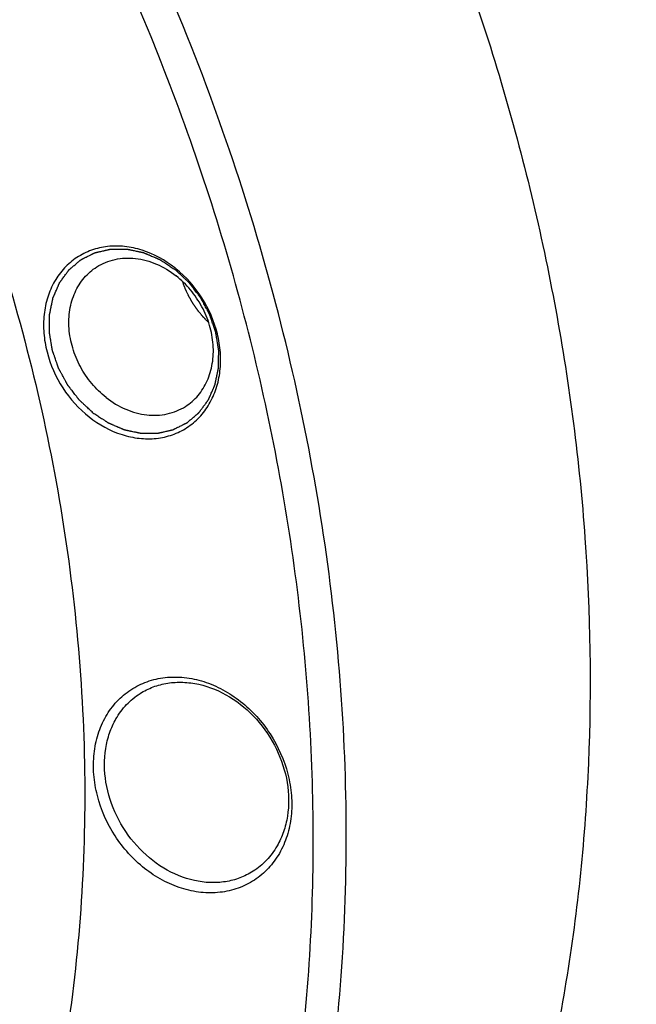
# Model space of a CAD drawing. Header units: millimetres. Extents: x 0 to 420, y 0 to 297.
# Tile 81 of 108: x 172 to 182, y 38 to 53. Entities that reach past the tile are written whole.
import ezdxf

# ---------------------------------------------------------------- set-up
doc = ezdxf.new("R2010")
doc.units = ezdxf.units.MM
doc.header["$LTSCALE"] = 23.1
doc.layers.add('NOS-TELESO', color=7, linetype='CONTINUOUS')

msp = doc.modelspace()

# ---------------------------------------------------------------- linework, layer by layer
at = {"layer": 'NOS-TELESO', "color": 7, "linetype": 'Continuous'}
for centre, radius, start, end in [((141.28231, 39.09341), 36.24446, 21.588335, 30.750467), ((173.6334, 47.63297), 1.76857, 51.121439, 51.765005)]:
    msp.add_arc(centre, radius, start, end, dxfattribs=at)
for points, knots in [([(179.99532, 28.20383), (180.84742, 28.74602), (182.47807, 29.96609), (184.63296, 32.15276), (186.46942, 34.66534), (187.95905, 37.46373), (189.08018, 40.50448), (189.81672, 43.74078), (190.15848, 47.12332), (190.1011, 50.6009), (189.64608, 54.12107), (188.80073, 57.63086), (187.57811, 61.07745), (185.99681, 64.40901), (184.08081, 67.57534), (181.85886, 70.52885), (179.36483, 73.22465), (177.53187, 74.83497), (176.58106, 75.58411)], [0, 0, 0, 0, 0.05515499, 0.11071862, 0.1670663, 0.22451177, 0.28328681, 0.3435301, 0.4052847, 0.46850219, 0.53305161, 0.59873141, 0.66528324, 0.73240676, 0.79977486, 0.86704917, 0.93389562, 1, 1, 1, 1]), ([(173.79726, 73.75446), (174.74411, 73.00843), (176.56943, 71.40483), (179.05307, 68.72026), (181.26576, 65.77906), (183.17378, 62.62591), (184.74849, 59.30824), (185.96602, 55.87601), (186.80784, 52.38084), (187.26097, 48.87534), (187.31811, 45.41225), (186.97777, 42.0438), (186.2443, 38.82099), (185.12784, 35.79291), (183.64442, 33.00618), (181.81561, 30.50407), (179.6697, 28.32651), (178.04584, 27.11153), (177.19729, 26.57159)], [0, 0, 0, 0, 0.06610438, 0.13295083, 0.20022514, 0.26759324, 0.33471676, 0.40126859, 0.46694839, 0.53149781, 0.5947153, 0.6564699, 0.71671319, 0.77548823, 0.8329337, 0.88928138, 0.94484501, 1, 1, 1, 1]), ([(167.59936, 69.86902), (168.55017, 69.11987), (170.38314, 67.50955), (172.87716, 64.81376), (175.09911, 61.86025), (177.01511, 58.69391), (178.59641, 55.36236), (179.81903, 51.91576), (180.66438, 48.40597), (181.1194, 44.8858), (181.17678, 41.40822), (180.83502, 38.02568), (180.09848, 34.78939), (178.97735, 31.74863), (177.48772, 28.95024), (175.65126, 26.43766), (173.49637, 24.25099), (171.86572, 23.03093), (171.01362, 22.48873)], [0, 0, 0, 0, 0.06610438, 0.13295083, 0.20022514, 0.26759324, 0.33471676, 0.40126859, 0.46694839, 0.53149781, 0.5947153, 0.6564699, 0.71671319, 0.77548822, 0.8329337, 0.88928138, 0.94484501, 1, 1, 1, 1]), ([(174.46949, 52.3129), (173.31924, 55.19912), (170.26244, 60.66516), (165.91432, 65.17778), (163.49606, 67.08314)], [0, 0, 0, 0, 0.50228582, 1, 1, 1, 1]), ([(161.78955, 64.11548), (162.96783, 63.18711), (165.19786, 61.13055), (168.05613, 57.57831), (170.37486, 53.63729), (172.08028, 49.43159), (173.1185, 45.09179), (173.45555, 40.75425), (173.13721, 37.22007), (172.52062, 34.53488), (172.09593, 33.24869), (171.85515, 32.62353)], [0, 0, 0, 0, 0.12776922, 0.25722287, 0.38703325, 0.51583818, 0.64237328, 0.76560255, 0.88484314, 0.94293926, 1, 1, 1, 1]), ([(167.25101, 20.09457), (167.82883, 20.46224), (168.94953, 21.25882), (170.5036, 22.62223), (171.92157, 24.14566), (173.19321, 25.81808), (174.30974, 27.62763), (175.26338, 29.56139), (176.04759, 31.60587), (176.86669, 34.48245), (177.43198, 38.2872), (177.37009, 43.00358), (176.57988, 47.78139), (175.58953, 50.89846), (174.98427, 52.42902)], [0, 0, 0, 0, 0.05707086, 0.11433814, 0.17199083, 0.23020349, 0.28913033, 0.34890044, 0.4096145, 0.47134277, 0.59785879, 0.72852183, 0.86284815, 1, 1, 1, 1]), ([(176.63877, 36.61153), (176.801, 37.89019), (176.94753, 40.50679), (176.64808, 44.46833), (175.84007, 48.44411), (174.97801, 51.03691), (174.46949, 52.3129)], [0, 0, 0, 0, 0.24154583, 0.48935926, 0.74258387, 1, 1, 1, 1]), ([(187.17916, 50.72191), (187.34129, 49.48557), (187.47651, 47.62477), (187.4278, 45.15896), (187.2297, 42.76126), (186.70561, 39.85232), (185.80387, 37.07623), (184.86819, 34.9922), (184.06813, 33.51107), (183.16892, 32.10903), (181.84869, 30.36059), (179.96655, 28.39296), (178.23329, 27.08264), (177.32508, 26.50474)], [0, 0, 0, 0, 0.13553971, 0.20216248, 0.26795293, 0.39690471, 0.52248254, 0.58412003, 0.64503442, 0.70529672, 0.76499171, 0.88298703, 1, 1, 1, 1]), ([(174.72795, 49.02214), (174.57701, 49.14107), (174.32179, 49.28214), (173.95697, 49.36065), (173.69069, 49.36155), (173.43823, 49.30444), (173.2098, 49.19122), (173.01496, 49.02637), (172.86163, 48.81693), (172.75555, 48.57163), (172.70028, 48.3003), (172.69743, 48.01329), (172.7637, 47.62132), (172.97136, 47.15391), (173.24748, 46.84809), (173.40597, 46.72321)], [0, 0, 0, 0, 0.12927841, 0.19065013, 0.24970703, 0.30695509, 0.36323455, 0.4195779, 0.47700465, 0.53632066, 0.59798641, 0.66207526, 0.72830328, 0.86425455, 1, 1, 1, 1]), ([(173.46276, 46.7885), (173.45397, 46.79669), (173.43641, 46.81308), (173.41005, 46.83766), (173.3837, 46.86224), (173.35735, 46.88682), (173.33539, 46.9073), (173.31782, 46.92369), (173.30464, 46.93598), (173.29366, 46.94622), (173.28488, 46.95441), (173.27829, 46.96056), (173.2717, 46.9667), (173.26621, 46.97182), (173.26182, 46.97592), (173.25907, 46.97848), (173.25688, 46.98053), (173.25523, 46.98207), (173.25386, 46.98335), (173.2529, 46.98424), (173.25235, 46.98476), (173.25192, 46.98512), (173.25159, 46.9856), (173.25112, 46.98619), (173.25031, 46.98725), (173.24915, 46.98875), (173.24775, 46.99056), (173.24589, 46.99296), (173.24356, 46.99598), (173.23984, 47.00079), (173.23519, 47.00681), (173.22961, 47.01404), (173.22403, 47.02126), (173.21659, 47.03089), (173.20728, 47.04293), (173.19612, 47.05738), (173.18123, 47.07665), (173.16263, 47.10073), (173.14402, 47.12481), (173.12914, 47.14408), (173.11797, 47.15853), (173.10867, 47.17057), (173.10123, 47.1802), (173.09564, 47.18743), (173.09006, 47.19465), (173.08541, 47.20067), (173.08169, 47.20549), (173.07936, 47.2085), (173.0775, 47.21091), (173.07611, 47.21271), (173.07495, 47.21422), (173.07413, 47.21527), (173.07367, 47.21588), (173.07329, 47.21631), (173.07305, 47.21683), (173.07268, 47.21749), (173.07205, 47.21867), (173.07113, 47.22034), (173.07004, 47.22235), (173.06859, 47.22502), (173.06677, 47.22837), (173.06386, 47.23372), (173.06023, 47.24041), (173.05586, 47.24844), (173.0515, 47.25647), (173.04568, 47.26717), (173.03841, 47.28055), (173.02969, 47.29661), (173.01805, 47.31802), (173.00351, 47.34478), (172.98896, 47.37155), (172.97733, 47.39296), (172.9686, 47.40901), (172.96133, 47.4224), (172.95551, 47.4331), (172.95115, 47.44113), (172.94679, 47.44916), (172.94315, 47.45585), (172.94024, 47.4612), (172.93843, 47.46455), (172.93697, 47.46722), (172.93588, 47.46923), (172.93497, 47.4709), (172.93433, 47.47207), (172.93398, 47.47275), (172.93368, 47.47323), (172.93352, 47.47379), (172.93326, 47.47451), (172.93282, 47.47578), (172.93219, 47.47758), (172.93144, 47.47976), (172.93043, 47.48265), (172.92917, 47.48627), (172.92716, 47.49206), (172.92465, 47.49929), (172.92163, 47.50797), (172.91861, 47.51665), (172.91459, 47.52823), (172.90956, 47.5427), (172.90352, 47.56006), (172.89547, 47.58322), (172.88541, 47.61216), (172.87536, 47.6411), (172.86731, 47.66425), (172.86127, 47.68161), (172.85624, 47.69608), (172.85222, 47.70766), (172.8492, 47.71634), (172.84618, 47.72502), (172.84367, 47.73226), (172.84166, 47.73805), (172.8404, 47.74166), (172.83939, 47.74456), (172.83864, 47.74673), (172.83801, 47.74854), (172.83757, 47.7498), (172.83733, 47.75053), (172.8371, 47.75107), (172.83705, 47.75161), (172.83691, 47.75234), (172.83671, 47.75361), (172.8364, 47.75542), (172.83604, 47.75759), (172.83556, 47.76049), (172.83495, 47.76412), (172.83398, 47.76992), (172.83277, 47.77717), (172.83132, 47.78587), (172.82987, 47.79457), (172.82793, 47.80617), (172.82551, 47.82068), (172.82261, 47.83808), (172.81874, 47.86128), (172.8139, 47.89028), (172.80906, 47.91929), (172.80518, 47.94249), (172.80228, 47.95989), (172.79986, 47.97439), (172.79792, 47.98599), (172.79647, 47.99469), (172.79502, 48.0034), (172.79381, 48.01065), (172.79284, 48.01645), (172.79224, 48.02007), (172.79175, 48.02297), (172.79139, 48.02515), (172.79109, 48.02696), (172.79087, 48.02823), (172.79076, 48.02895), (172.79064, 48.0295), (172.79068, 48.03003), (172.79067, 48.03074), (172.7907, 48.03199), (172.79071, 48.03377), (172.79074, 48.0359), (172.79077, 48.03875), (172.79082, 48.0423), (172.79089, 48.048), (172.79097, 48.05511), (172.79108, 48.06365), (172.79118, 48.07218), (172.79132, 48.08357), (172.79149, 48.0978), (172.7917, 48.11487), (172.79197, 48.13764), (172.79231, 48.16609), (172.79266, 48.19455), (172.79293, 48.21732), (172.79314, 48.23439), (172.79331, 48.24862), (172.79345, 48.26), (172.79355, 48.26854), (172.79366, 48.27708), (172.79374, 48.28419), (172.79381, 48.28988), (172.79385, 48.29344), (172.79389, 48.29629), (172.79391, 48.29842), (172.79394, 48.3002), (172.79395, 48.30145), (172.79397, 48.30215), (172.79394, 48.3027), (172.79408, 48.30319), (172.7942, 48.30386), (172.79445, 48.30504), (172.79479, 48.30671), (172.79521, 48.30873), (172.79576, 48.31141), (172.79645, 48.31476), (172.79755, 48.32013), (172.79893, 48.32683), (172.80058, 48.33488), (172.80224, 48.34293), (172.80445, 48.35366), (172.8072, 48.36708), (172.81051, 48.38317), (172.81492, 48.40464), (172.82044, 48.43146), (172.82596, 48.45829), (172.83037, 48.47975), (172.83368, 48.49585), (172.83643, 48.50926), (172.83864, 48.52), (172.84029, 48.52804), (172.84195, 48.53609), (172.84333, 48.5428), (172.84443, 48.54816), (172.84512, 48.55152), (172.84567, 48.5542), (172.84609, 48.55621), (172.84643, 48.55789), (172.84667, 48.55907), (172.84682, 48.55973), (172.84689, 48.56025), (172.84712, 48.56069), (172.84738, 48.56131), (172.84785, 48.56239), (172.84852, 48.56392), (172.84932, 48.56577), (172.85039, 48.56822), (172.85173, 48.5713), (172.85387, 48.57621), (172.85655, 48.58236), (172.85976, 48.58973), (172.86297, 48.5971), (172.86726, 48.60694), (172.87261, 48.61922), (172.87903, 48.63397), (172.8876, 48.65363), (172.8983, 48.67821), (172.90901, 48.70279), (172.91758, 48.72245), (172.924, 48.7372), (172.92935, 48.74949), (172.93364, 48.75932), (172.93685, 48.76669), (172.94006, 48.77407), (172.94274, 48.78021), (172.94488, 48.78513), (172.94622, 48.7882), (172.94729, 48.79066), (172.94809, 48.7925), (172.94876, 48.79404), (172.94922, 48.79512), (172.9495, 48.79572), (172.94967, 48.79621), (172.94998, 48.79657), (172.95035, 48.79709), (172.95102, 48.79798), (172.95196, 48.79927), (172.9531, 48.80081), (172.95461, 48.80286), (172.9565, 48.80543), (172.95952, 48.80953), (172.9633, 48.81467), (172.96783, 48.82083), (172.97237, 48.82699), (172.97841, 48.8352), (172.98597, 48.84547), (172.99504, 48.85779), (173.00713, 48.87421), (173.02225, 48.89475), (173.03736, 48.91528), (173.04946, 48.9317), (173.05853, 48.94402), (173.06608, 48.95429), (173.07213, 48.9625), (173.07666, 48.96866), (173.0812, 48.97482), (173.08498, 48.97996), (173.088, 48.98406), (173.08989, 48.98663), (173.0914, 48.98868), (173.09253, 48.99022), (173.09348, 48.9915), (173.09414, 48.99241), (173.09452, 48.99291), (173.09478, 48.99333), (173.09517, 48.9936), (173.09563, 48.99401), (173.09648, 48.99472), (173.09767, 48.99573), (173.0991, 48.99694), (173.10101, 48.99856), (173.10339, 49.00058), (173.10721, 49.00381), (173.11199, 49.00785), (173.11771, 49.0127), (173.12344, 49.01755), (173.13108, 49.02401), (173.14063, 49.03209), (173.15208, 49.04179), (173.16736, 49.05472), (173.18645, 49.07089), (173.20554, 49.08705), (173.22082, 49.09998), (173.23227, 49.10968), (173.24182, 49.11776), (173.24945, 49.12422), (173.25518, 49.12907), (173.26091, 49.13392), (173.26568, 49.13796), (173.2695, 49.1412), (173.27189, 49.14322), (173.2738, 49.14483), (173.27523, 49.14605), (173.27643, 49.14705), (173.27726, 49.14777), (173.27774, 49.14816), (173.27808, 49.1485), (173.27852, 49.14867), (173.27907, 49.14896), (173.28005, 49.14944), (173.28144, 49.15015), (173.28312, 49.15098), (173.28536, 49.1521), (173.28815, 49.1535), (173.29262, 49.15573), (173.2982, 49.15853), (173.30491, 49.16188), (173.31161, 49.16524), (173.32055, 49.16971), (173.33172, 49.1753), (173.34512, 49.182), (173.363, 49.19094), (173.38534, 49.20212), (173.40769, 49.2133), (173.42556, 49.22224), (173.43897, 49.22895), (173.45014, 49.23454), (173.45907, 49.23901), (173.46578, 49.24236), (173.47248, 49.24572), (173.47807, 49.24851), (173.48254, 49.25075), (173.48533, 49.25214), (173.48756, 49.25326), (173.48924, 49.2541), (173.49064, 49.25479), (173.49161, 49.25529), (173.49217, 49.25556), (173.49257, 49.2558), (173.49307, 49.25588), (173.49369, 49.25603), (173.4948, 49.25628), (173.49637, 49.25665), (173.49826, 49.25709), (173.50078, 49.25767), (173.50393, 49.25839), (173.50897, 49.25956), (173.51527, 49.26101), (173.52283, 49.26276), (173.53039, 49.2645), (173.54047, 49.26683), (173.55307, 49.26974), (173.56819, 49.27323), (173.58835, 49.27789), (173.61355, 49.28371), (173.63875, 49.28953), (173.65891, 49.29418), (173.67403, 49.29767), (173.68663, 49.30058), (173.69671, 49.30291), (173.70427, 49.30465), (173.71183, 49.3064), (173.71813, 49.30785), (173.72317, 49.30902), (173.72632, 49.30975), (173.72884, 49.31033), (173.73073, 49.31077), (173.73231, 49.31112), (173.73341, 49.31139), (173.73404, 49.31152), (173.73451, 49.31167), (173.73501, 49.31163), (173.73566, 49.31164), (173.73681, 49.31164), (173.73845, 49.31164), (173.74041, 49.31164), (173.74304, 49.31165), (173.74631, 49.31165), (173.75156, 49.31166), (173.75811, 49.31167), (173.76597, 49.31168), (173.77384, 49.31169), (173.78433, 49.3117), (173.79743, 49.31172), (173.81316, 49.31174), (173.83414, 49.31177), (173.86035, 49.3118), (173.88657, 49.31184), (173.90754, 49.31187), (173.92327, 49.31189), (173.93638, 49.3119), (173.94687, 49.31192), (173.95473, 49.31193), (173.9626, 49.31194), (173.96915, 49.31195), (173.9744, 49.31195), (173.97767, 49.31196), (173.98029, 49.31196), (173.98226, 49.31197), (173.9839, 49.31196), (173.98505, 49.31197), (173.9857, 49.31196), (173.98619, 49.312), (173.98669, 49.31186), (173.98736, 49.31173), (173.98853, 49.31148), (173.99019, 49.31113), (173.99219, 49.31071), (173.99486, 49.31015), (173.99819, 49.30945), (174.00352, 49.30833), (174.01019, 49.30693), (174.01818, 49.30525), (174.02618, 49.30357), (174.03684, 49.30133), (174.05017, 49.29853), (174.06617, 49.29517), (174.08749, 49.29069), (174.11415, 49.28509), (174.14081, 49.27949), (174.16213, 49.27501), (174.17813, 49.27166), (174.19146, 49.26886), (174.20212, 49.26662), (174.21012, 49.26494), (174.21811, 49.26326), (174.22478, 49.26186), (174.23011, 49.26074), (174.23344, 49.26004), (174.23611, 49.25948), (174.23811, 49.25906), (174.23977, 49.2587), (174.24094, 49.25847), (174.2416, 49.25831), (174.24211, 49.25825), (174.24259, 49.258), (174.24325, 49.25774), (174.24439, 49.25725), (174.24602, 49.25656), (174.24797, 49.25574), (174.25058, 49.25464), (174.25384, 49.25326), (174.25906, 49.25105), (174.26558, 49.2483), (174.2734, 49.24499), (174.28123, 49.24169), (174.29166, 49.23728), (174.3047, 49.23177), (174.32035, 49.22516), (174.34122, 49.21634), (174.3673, 49.20532), (174.39338, 49.1943), (174.41425, 49.18548), (174.4299, 49.17887), (174.44294, 49.17336), (174.45338, 49.16895), (174.4612, 49.16565), (174.46903, 49.16234), (174.47555, 49.15959), (174.48076, 49.15738), (174.48402, 49.15601), (174.48663, 49.1549), (174.48859, 49.15408), (174.49022, 49.15338), (174.49136, 49.15291), (174.49201, 49.15262), (174.49251, 49.15245), (174.49297, 49.15211), (174.49359, 49.15171), (174.49468, 49.15099), (174.49624, 49.14997), (174.49811, 49.14874), (174.5006, 49.14711), (174.50372, 49.14507), (174.50871, 49.1418), (174.51494, 49.13771), (174.52242, 49.1328), (174.5299, 49.1279), (174.53987, 49.12136), (174.55234, 49.11319), (174.5673, 49.10338), (174.58724, 49.0903), (174.61218, 49.07395), (174.64209, 49.05433), (174.67201, 49.03471), (174.70193, 49.01509), (174.72188, 49.00201), (174.73185, 48.99547)], [0, 0, 0, 0, 0.0078125, 0.015625, 0.0234375, 0.03125, 0.0390625, 0.04296875, 0.046875, 0.05078125, 0.05273438, 0.0546875, 0.05664062, 0.05859375, 0.05957031, 0.06054688, 0.06103516, 0.06152344, 0.06201172, 0.06225586, 0.06237793, 0.0625, 0.06262207, 0.06274414, 0.06298828, 0.06347656, 0.06396484, 0.06445312, 0.06542969, 0.06640625, 0.06835938, 0.0703125, 0.07226562, 0.07421875, 0.078125, 0.08203125, 0.0859375, 0.09375, 0.1015625, 0.10546875, 0.109375, 0.11328125, 0.11523438, 0.1171875, 0.11914062, 0.12109375, 0.12207031, 0.12304688, 0.12353516, 0.12402344, 0.12451172, 0.12475586, 0.12487793, 0.125, 0.12512207, 0.12524414, 0.12548828, 0.12597656, 0.12646484, 0.12695312, 0.12792969, 0.12890625, 0.13085938, 0.1328125, 0.13476562, 0.13671875, 0.140625, 0.14453125, 0.1484375, 0.15625, 0.1640625, 0.16796875, 0.171875, 0.17578125, 0.17773438, 0.1796875, 0.18164062, 0.18359375, 0.18457031, 0.18554688, 0.18603516, 0.18652344, 0.18701172, 0.18725586, 0.18737793, 0.1875, 0.18762207, 0.18774414, 0.18798828, 0.18847656, 0.18896484, 0.18945312, 0.19042969, 0.19140625, 0.19335938, 0.1953125, 0.19726562, 0.19921875, 0.203125, 0.20703125, 0.2109375, 0.21875, 0.2265625, 0.23046875, 0.234375, 0.23828125, 0.24023438, 0.2421875, 0.24414062, 0.24609375, 0.24707031, 0.24804688, 0.24853516, 0.24902344, 0.24951172, 0.24975586, 0.24987793, 0.25, 0.25012207, 0.25024414, 0.25048828, 0.25097656, 0.25146484, 0.25195312, 0.25292969, 0.25390625, 0.25585938, 0.2578125, 0.25976562, 0.26171875, 0.265625, 0.26953125, 0.2734375, 0.28125, 0.2890625, 0.29296875, 0.296875, 0.30078125, 0.30273438, 0.3046875, 0.30664062, 0.30859375, 0.30957031, 0.31054688, 0.31103516, 0.31152344, 0.31201172, 0.31225586, 0.31237793, 0.3125, 0.31262207, 0.31274414, 0.31298828, 0.31347656, 0.31396484, 0.31445312, 0.31542969, 0.31640625, 0.31835938, 0.3203125, 0.32226562, 0.32421875, 0.328125, 0.33203125, 0.3359375, 0.34375, 0.3515625, 0.35546875, 0.359375, 0.36328125, 0.36523438, 0.3671875, 0.36914062, 0.37109375, 0.37207031, 0.37304688, 0.37353516, 0.37402344, 0.37451172, 0.37475586, 0.37487793, 0.375, 0.37512207, 0.37524414, 0.37548828, 0.37597656, 0.37646484, 0.37695312, 0.37792969, 0.37890625, 0.38085938, 0.3828125, 0.38476562, 0.38671875, 0.390625, 0.39453125, 0.3984375, 0.40625, 0.4140625, 0.41796875, 0.421875, 0.42578125, 0.42773438, 0.4296875, 0.43164062, 0.43359375, 0.43457031, 0.43554688, 0.43603516, 0.43652344, 0.43701172, 0.43725586, 0.43737793, 0.4375, 0.43762207, 0.43774414, 0.43798828, 0.43847656, 0.43896484, 0.43945312, 0.44042969, 0.44140625, 0.44335938, 0.4453125, 0.44726562, 0.44921875, 0.453125, 0.45703125, 0.4609375, 0.46875, 0.4765625, 0.48046875, 0.484375, 0.48828125, 0.49023438, 0.4921875, 0.49414062, 0.49609375, 0.49707031, 0.49804688, 0.49853516, 0.49902344, 0.49951172, 0.49975586, 0.49987793, 0.5, 0.50012207, 0.50024414, 0.50048828, 0.50097656, 0.50146484, 0.50195312, 0.50292969, 0.50390625, 0.50585938, 0.5078125, 0.50976562, 0.51171875, 0.515625, 0.51953125, 0.5234375, 0.53125, 0.5390625, 0.54296875, 0.546875, 0.55078125, 0.55273438, 0.5546875, 0.55664062, 0.55859375, 0.55957031, 0.56054688, 0.56103516, 0.56152344, 0.56201172, 0.56225586, 0.56237793, 0.5625, 0.56262207, 0.56274414, 0.56298828, 0.56347656, 0.56396484, 0.56445312, 0.56542969, 0.56640625, 0.56835938, 0.5703125, 0.57226562, 0.57421875, 0.578125, 0.58203125, 0.5859375, 0.59375, 0.6015625, 0.60546875, 0.609375, 0.61328125, 0.61523438, 0.6171875, 0.61914062, 0.62109375, 0.62207031, 0.62304688, 0.62353516, 0.62402344, 0.62451172, 0.62475586, 0.62487793, 0.625, 0.62512207, 0.62524414, 0.62548828, 0.62597656, 0.62646484, 0.62695312, 0.62792969, 0.62890625, 0.63085938, 0.6328125, 0.63476562, 0.63671875, 0.640625, 0.64453125, 0.6484375, 0.65625, 0.6640625, 0.66796875, 0.671875, 0.67578125, 0.67773438, 0.6796875, 0.68164062, 0.68359375, 0.68457031, 0.68554688, 0.68603516, 0.68652344, 0.68701172, 0.68725586, 0.68737793, 0.6875, 0.68762207, 0.68774414, 0.68798828, 0.68847656, 0.68896484, 0.68945312, 0.69042969, 0.69140625, 0.69335938, 0.6953125, 0.69726562, 0.69921875, 0.703125, 0.70703125, 0.7109375, 0.71875, 0.7265625, 0.73046875, 0.734375, 0.73828125, 0.74023438, 0.7421875, 0.74414062, 0.74609375, 0.74707031, 0.74804688, 0.74853516, 0.74902344, 0.74951172, 0.74975586, 0.74987793, 0.75, 0.75012207, 0.75024414, 0.75048828, 0.75097656, 0.75146484, 0.75195312, 0.75292969, 0.75390625, 0.75585938, 0.7578125, 0.75976562, 0.76171875, 0.765625, 0.76953125, 0.7734375, 0.78125, 0.7890625, 0.79296875, 0.796875, 0.80078125, 0.80273438, 0.8046875, 0.80664062, 0.80859375, 0.80957031, 0.81054688, 0.81103516, 0.81152344, 0.81201172, 0.81225586, 0.81237793, 0.8125, 0.81262207, 0.81274414, 0.81298828, 0.81347656, 0.81396484, 0.81445312, 0.81542969, 0.81640625, 0.81835938, 0.8203125, 0.82226562, 0.82421875, 0.828125, 0.83203125, 0.8359375, 0.84375, 0.8515625, 0.85546875, 0.859375, 0.86328125, 0.86523438, 0.8671875, 0.86914062, 0.87109375, 0.87207031, 0.87304688, 0.87353516, 0.87402344, 0.87451172, 0.87475586, 0.87487793, 0.875, 0.87512207, 0.87524414, 0.87548828, 0.87597656, 0.87646484, 0.87695312, 0.87792969, 0.87890625, 0.88085938, 0.8828125, 0.88476562, 0.88671875, 0.890625, 0.89453125, 0.8984375, 0.90625, 0.9140625, 0.91796875, 0.921875, 0.92578125, 0.92773438, 0.9296875, 0.93164062, 0.93359375, 0.93457031, 0.93554688, 0.93603516, 0.93652344, 0.93701172, 0.93725586, 0.93737793, 0.9375, 0.93762207, 0.93774414, 0.93798828, 0.93847656, 0.93896484, 0.93945312, 0.94042969, 0.94140625, 0.94335938, 0.9453125, 0.94726562, 0.94921875, 0.953125, 0.95703125, 0.9609375, 0.96875, 0.9765625, 0.984375, 0.9921875, 1, 1, 1, 1]), ([(173.52207, 49.03719), (173.56484, 49.0644), (173.65595, 49.1115), (173.8548, 49.1731), (174.12811, 49.18389), (174.45477, 49.09287), (174.65341, 48.97233), (174.74591, 48.89946)], [0, 0, 0, 0, 0.11611981, 0.23343071, 0.47480393, 0.73026741, 1, 1, 1, 1]), ([(173.66718, 47.02353), (173.58601, 47.08748), (173.43608, 47.23415), (173.26037, 47.49421), (173.14074, 47.78228), (173.0845, 48.08155), (173.09539, 48.37472), (173.17381, 48.64456), (173.31613, 48.8742), (173.44958, 48.99106), (173.52207, 49.03719)], [0, 0, 0, 0, 0.13300848, 0.2677184, 0.40145568, 0.53172629, 0.65670521, 0.77568553, 0.88939511, 1, 1, 1, 1]), ([(173.40597, 46.72321), (173.55632, 46.60475), (173.81039, 46.4641), (174.17364, 46.38515), (174.43891, 46.38343), (174.69064, 46.43923), (174.91876, 46.55073), (175.11378, 46.71357), (175.26785, 46.92086), (175.37522, 47.16402), (175.43231, 47.43338), (175.43744, 47.71873), (175.37473, 48.1092), (175.17197, 48.57631), (174.90005, 48.88353), (174.74348, 49.00976)], [0, 0, 0, 0, 0.12933802, 0.19075227, 0.24985667, 0.30714775, 0.36345396, 0.41979744, 0.47719284, 0.53644868, 0.59803508, 0.66203976, 0.72819518, 0.86410052, 1, 1, 1, 1]), ([(173.46276, 46.7885), (173.47255, 46.78205), (173.49213, 46.76917), (173.52151, 46.74984), (173.55088, 46.73052), (173.58025, 46.71119), (173.60473, 46.69508), (173.62431, 46.6822), (173.639, 46.67254), (173.65124, 46.66448), (173.66103, 46.65804), (173.66837, 46.65321), (173.67572, 46.64838), (173.68184, 46.64435), (173.68673, 46.64113), (173.68979, 46.63912), (173.69224, 46.63751), (173.69408, 46.6363), (173.69561, 46.6353), (173.69668, 46.63458), (173.69729, 46.63419), (173.69774, 46.63386), (173.69824, 46.63368), (173.69889, 46.63339), (173.70003, 46.63291), (173.70166, 46.63222), (173.70361, 46.63138), (173.70622, 46.63027), (173.70948, 46.62888), (173.71469, 46.62666), (173.7212, 46.62388), (173.72902, 46.62055), (173.73684, 46.61721), (173.74727, 46.61277), (173.7603, 46.60721), (173.77594, 46.60054), (173.79679, 46.59165), (173.82285, 46.58054), (173.84892, 46.56942), (173.86977, 46.56053), (173.8854, 46.55386), (173.89844, 46.54831), (173.90886, 46.54386), (173.91668, 46.54053), (173.9245, 46.53719), (173.93102, 46.53442), (173.93623, 46.53219), (173.93949, 46.5308), (173.94209, 46.52969), (173.94405, 46.52886), (173.94568, 46.52817), (173.94682, 46.52767), (173.94747, 46.52741), (173.94795, 46.52716), (173.94846, 46.52709), (173.94912, 46.52694), (173.95029, 46.5267), (173.95196, 46.52634), (173.95395, 46.52591), (173.95662, 46.52534), (173.95995, 46.52463), (173.96528, 46.52349), (173.97195, 46.52206), (173.97994, 46.52035), (173.98794, 46.51864), (173.9986, 46.51636), (174.01193, 46.51352), (174.02792, 46.5101), (174.04925, 46.50554), (174.07591, 46.49984), (174.10256, 46.49414), (174.12389, 46.48958), (174.13988, 46.48616), (174.15321, 46.48331), (174.16387, 46.48103), (174.17187, 46.47932), (174.17986, 46.47761), (174.18653, 46.47619), (174.19186, 46.47505), (174.19519, 46.47434), (174.19786, 46.47377), (174.19986, 46.47334), (174.20152, 46.47299), (174.20269, 46.47273), (174.20335, 46.4726), (174.20385, 46.47245), (174.20435, 46.47249), (174.20502, 46.47248), (174.20619, 46.47249), (174.20786, 46.47248), (174.20986, 46.47248), (174.21253, 46.47248), (174.21587, 46.47248), (174.2212, 46.47247), (174.22788, 46.47247), (174.23588, 46.47247), (174.24389, 46.47246), (174.25457, 46.47245), (174.26791, 46.47245), (174.28393, 46.47244), (174.30528, 46.47242), (174.33197, 46.47241), (174.35867, 46.47239), (174.38002, 46.47238), (174.39603, 46.47237), (174.40938, 46.47236), (174.42006, 46.47235), (174.42806, 46.47235), (174.43607, 46.47234), (174.44275, 46.47234), (174.44808, 46.47234), (174.45142, 46.47233), (174.45409, 46.47233), (174.45609, 46.47233), (174.45776, 46.47233), (174.45893, 46.47233), (174.45959, 46.47234), (174.46011, 46.4723), (174.46056, 46.47244), (174.46118, 46.47257), (174.46226, 46.47283), (174.46381, 46.47318), (174.46567, 46.47361), (174.46815, 46.47417), (174.47124, 46.47488), (174.4762, 46.47601), (174.48239, 46.47743), (174.48983, 46.47913), (174.49726, 46.48083), (174.50717, 46.4831), (174.51956, 46.48593), (174.53443, 46.48933), (174.55425, 46.49387), (174.57902, 46.49953), (174.6038, 46.5052), (174.62362, 46.50973), (174.63849, 46.51314), (174.65088, 46.51597), (174.66079, 46.51824), (174.66822, 46.51994), (174.67566, 46.52164), (174.68185, 46.52305), (174.68681, 46.52419), (174.6899, 46.5249), (174.69238, 46.52546), (174.69424, 46.52589), (174.69579, 46.52624), (174.69687, 46.52648), (174.69749, 46.52664), (174.69797, 46.52671), (174.69837, 46.52695), (174.69894, 46.52722), (174.69991, 46.52771), (174.70131, 46.5284), (174.70299, 46.52923), (174.70523, 46.53034), (174.70803, 46.53173), (174.71251, 46.53394), (174.71811, 46.53671), (174.72483, 46.54004), (174.73155, 46.54336), (174.7405, 46.5478), (174.7517, 46.55334), (174.76514, 46.55999), (174.78305, 46.56886), (174.80545, 46.57994), (174.82784, 46.59103), (174.84575, 46.59989), (174.85919, 46.60654), (174.87039, 46.61209), (174.87935, 46.61652), (174.88606, 46.61985), (174.89278, 46.62317), (174.89838, 46.62594), (174.90286, 46.62816), (174.90566, 46.62954), (174.9079, 46.63065), (174.90958, 46.63148), (174.91097, 46.63218), (174.91196, 46.63266), (174.91251, 46.63295), (174.91295, 46.63312), (174.91329, 46.63346), (174.91378, 46.63385), (174.91461, 46.63456), (174.91581, 46.63556), (174.91725, 46.63676), (174.91916, 46.63837), (174.92156, 46.64038), (174.92539, 46.6436), (174.93018, 46.64762), (174.93593, 46.65244), (174.94167, 46.65726), (174.94934, 46.6637), (174.95891, 46.67174), (174.97041, 46.68138), (174.98574, 46.69425), (175.00489, 46.71033), (175.02405, 46.7264), (175.03938, 46.73927), (175.05087, 46.74892), (175.06045, 46.75695), (175.06811, 46.76339), (175.07386, 46.76821), (175.07961, 46.77303), (175.0844, 46.77705), (175.08823, 46.78027), (175.09062, 46.78228), (175.09254, 46.78389), (175.09398, 46.78509), (175.09517, 46.7861), (175.09602, 46.7868), (175.09649, 46.78721), (175.09687, 46.78748), (175.09713, 46.7879), (175.09753, 46.78841), (175.0982, 46.78933), (175.09916, 46.79063), (175.10032, 46.7922), (175.10186, 46.79428), (175.10379, 46.79689), (175.10688, 46.80106), (175.11073, 46.80628), (175.11536, 46.81254), (175.11999, 46.8188), (175.12615, 46.82714), (175.13387, 46.83757), (175.14312, 46.85009), (175.15546, 46.86678), (175.17088, 46.88764), (175.18631, 46.9085), (175.19864, 46.92519), (175.2079, 46.93771), (175.21561, 46.94814), (175.22178, 46.95649), (175.22641, 46.96274), (175.23103, 46.969), (175.23489, 46.97422), (175.23797, 46.97839), (175.2399, 46.981), (175.24144, 46.98308), (175.2426, 46.98465), (175.24356, 46.98595), (175.24424, 46.98686), (175.24462, 46.98739), (175.24494, 46.98776), (175.24511, 46.98824), (175.24538, 46.98883), (175.24584, 46.98989), (175.2465, 46.9914), (175.24729, 46.99321), (175.24835, 46.99562), (175.24967, 46.99863), (175.25178, 47.00346), (175.25442, 47.00949), (175.25759, 47.01672), (175.26076, 47.02396), (175.26498, 47.03361), (175.27026, 47.04567), (175.2766, 47.06014), (175.28505, 47.07944), (175.29561, 47.10356), (175.30617, 47.12768), (175.31462, 47.14697), (175.32096, 47.16144), (175.32624, 47.17351), (175.33047, 47.18315), (175.33363, 47.19039), (175.3368, 47.19763), (175.33944, 47.20366), (175.34156, 47.20848), (175.34288, 47.21149), (175.34393, 47.21391), (175.34473, 47.21572), (175.34538, 47.21722), (175.34585, 47.21828), (175.3461, 47.21889), (175.34634, 47.21932), (175.34641, 47.21984), (175.34656, 47.2205), (175.3468, 47.22168), (175.34715, 47.22335), (175.34757, 47.22536), (175.34813, 47.22804), (175.34883, 47.23139), (175.34995, 47.23675), (175.35135, 47.24344), (175.35304, 47.25148), (175.35472, 47.25952), (175.35696, 47.27023), (175.35976, 47.28363), (175.36313, 47.2997), (175.36761, 47.32113), (175.37322, 47.34792), (175.37883, 47.37471), (175.38331, 47.39614), (175.38667, 47.41222), (175.38948, 47.42561), (175.39172, 47.43633), (175.3934, 47.44436), (175.39508, 47.4524), (175.39649, 47.4591), (175.39761, 47.46446), (175.39831, 47.4678), (175.39887, 47.47048), (175.39929, 47.47249), (175.39964, 47.47417), (175.39989, 47.47534), (175.40002, 47.47601), (175.40016, 47.4765), (175.40013, 47.47705), (175.40015, 47.47775), (175.40017, 47.479), (175.4002, 47.48078), (175.40023, 47.48291), (175.40027, 47.48575), (175.40033, 47.48931), (175.40041, 47.495), (175.40052, 47.5021), (175.40065, 47.51064), (175.40079, 47.51917), (175.40096, 47.53054), (175.40118, 47.54476), (175.40144, 47.56182), (175.40179, 47.58457), (175.40223, 47.61301), (175.40267, 47.64145), (175.40301, 47.6642), (175.40328, 47.68126), (175.4035, 47.69548), (175.40367, 47.70686), (175.4038, 47.71539), (175.40393, 47.72392), (175.40404, 47.73103), (175.40413, 47.73672), (175.40418, 47.74027), (175.40423, 47.74311), (175.40426, 47.74525), (175.40428, 47.74703), (175.40431, 47.74827), (175.40431, 47.74898), (175.40435, 47.74951), (175.40423, 47.75007), (175.40412, 47.7508), (175.4039, 47.7521), (175.4036, 47.75394), (175.40323, 47.75615), (175.40274, 47.75911), (175.40213, 47.7628), (175.40115, 47.7687), (175.39993, 47.77608), (175.39847, 47.78494), (175.39701, 47.79379), (175.39505, 47.8056), (175.39261, 47.82036), (175.38969, 47.83807), (175.38578, 47.86169), (175.3809, 47.89121), (175.37602, 47.92072), (175.37212, 47.94434), (175.36919, 47.96205), (175.36675, 47.97681), (175.3648, 47.98862), (175.36334, 47.99747), (175.36187, 48.00633), (175.36065, 48.01371), (175.35968, 48.01961), (175.35907, 48.0233), (175.35858, 48.02626), (175.35821, 48.02847), (175.3579, 48.03031), (175.3577, 48.03161), (175.35756, 48.03234), (175.35751, 48.0329), (175.35729, 48.03343), (175.35705, 48.03414), (175.35662, 48.03539), (175.356, 48.03716), (175.35527, 48.0393), (175.35428, 48.04214), (175.35305, 48.0457), (175.35108, 48.05139), (175.34862, 48.0585), (175.34567, 48.06703), (175.34272, 48.07556), (175.33878, 48.08694), (175.33386, 48.10116), (175.32796, 48.11823), (175.32009, 48.14098), (175.31025, 48.16943), (175.30041, 48.19787), (175.29253, 48.22063), (175.28663, 48.23769), (175.28171, 48.25192), (175.27777, 48.26329), (175.27482, 48.27183), (175.27187, 48.28036), (175.26941, 48.28747), (175.26744, 48.29316), (175.26621, 48.29672), (175.26523, 48.29956), (175.26449, 48.30169), (175.26387, 48.30347), (175.26345, 48.30472), (175.26319, 48.30542), (175.26304, 48.30597), (175.26274, 48.30646), (175.26238, 48.30713), (175.26175, 48.3083), (175.26084, 48.30998), (175.25976, 48.31199), (175.25831, 48.31467), (175.2565, 48.31802), (175.25361, 48.32338), (175.25, 48.33008), (175.24566, 48.33812), (175.24132, 48.34616), (175.23553, 48.35688), (175.2283, 48.37028), (175.21962, 48.38636), (175.20805, 48.4078), (175.19358, 48.43461), (175.17911, 48.46141), (175.16754, 48.48285), (175.15886, 48.49893), (175.15163, 48.51233), (175.14584, 48.52305), (175.1415, 48.53109), (175.13717, 48.53913), (175.13355, 48.54583), (175.13066, 48.55119), (175.12885, 48.55454), (175.1274, 48.55722), (175.12632, 48.55923), (175.12541, 48.56091), (175.12478, 48.56208), (175.12441, 48.56275), (175.12417, 48.56327), (175.12379, 48.5637), (175.12334, 48.56431), (175.12252, 48.56536), (175.12137, 48.56687), (175.11997, 48.56868), (175.11812, 48.5711), (175.1158, 48.57412), (175.1121, 48.57894), (175.10746, 48.58498), (175.1019, 48.59222), (175.09634, 48.59946), (175.08892, 48.60912), (175.07965, 48.62118), (175.06853, 48.63567), (175.0537, 48.65498), (175.03516, 48.67912), (175.01662, 48.70325), (175.00179, 48.72256), (174.99066, 48.73705), (174.98139, 48.74912), (174.97398, 48.75877), (174.96841, 48.76601), (174.96285, 48.77325), (174.95822, 48.77929), (174.95451, 48.78412), (174.95219, 48.78713), (174.95034, 48.78955), (174.94895, 48.79136), (174.94779, 48.79286), (174.94698, 48.79392), (174.94651, 48.79452), (174.94619, 48.795), (174.94574, 48.79537), (174.94519, 48.79589), (174.94421, 48.7968), (174.94282, 48.79811), (174.94114, 48.79968), (174.93891, 48.80177), (174.93612, 48.80438), (174.93166, 48.80855), (174.92607, 48.81377), (174.91938, 48.82004), (174.91268, 48.82631), (174.90375, 48.83466), (174.89259, 48.8451), (174.87919, 48.85763), (174.86133, 48.87434), (174.83901, 48.89522), (174.81222, 48.92029), (174.78543, 48.94535), (174.75864, 48.97041), (174.74078, 48.98712), (174.73185, 48.99547)], [0, 0, 0, 0, 0.0078125, 0.015625, 0.0234375, 0.03125, 0.0390625, 0.04296875, 0.046875, 0.05078125, 0.05273438, 0.0546875, 0.05664062, 0.05859375, 0.05957031, 0.06054688, 0.06103516, 0.06152344, 0.06201172, 0.06225586, 0.06237793, 0.0625, 0.06262207, 0.06274414, 0.06298828, 0.06347656, 0.06396484, 0.06445312, 0.06542969, 0.06640625, 0.06835938, 0.0703125, 0.07226562, 0.07421875, 0.078125, 0.08203125, 0.0859375, 0.09375, 0.1015625, 0.10546875, 0.109375, 0.11328125, 0.11523438, 0.1171875, 0.11914062, 0.12109375, 0.12207031, 0.12304688, 0.12353516, 0.12402344, 0.12451172, 0.12475586, 0.12487793, 0.125, 0.12512207, 0.12524414, 0.12548828, 0.12597656, 0.12646484, 0.12695312, 0.12792969, 0.12890625, 0.13085938, 0.1328125, 0.13476562, 0.13671875, 0.140625, 0.14453125, 0.1484375, 0.15625, 0.1640625, 0.16796875, 0.171875, 0.17578125, 0.17773438, 0.1796875, 0.18164062, 0.18359375, 0.18457031, 0.18554688, 0.18603516, 0.18652344, 0.18701172, 0.18725586, 0.18737793, 0.1875, 0.18762207, 0.18774414, 0.18798828, 0.18847656, 0.18896484, 0.18945312, 0.19042969, 0.19140625, 0.19335938, 0.1953125, 0.19726562, 0.19921875, 0.203125, 0.20703125, 0.2109375, 0.21875, 0.2265625, 0.23046875, 0.234375, 0.23828125, 0.24023438, 0.2421875, 0.24414062, 0.24609375, 0.24707031, 0.24804688, 0.24853516, 0.24902344, 0.24951172, 0.24975586, 0.24987793, 0.25, 0.25012207, 0.25024414, 0.25048828, 0.25097656, 0.25146484, 0.25195312, 0.25292969, 0.25390625, 0.25585938, 0.2578125, 0.25976562, 0.26171875, 0.265625, 0.26953125, 0.2734375, 0.28125, 0.2890625, 0.29296875, 0.296875, 0.30078125, 0.30273438, 0.3046875, 0.30664062, 0.30859375, 0.30957031, 0.31054688, 0.31103516, 0.31152344, 0.31201172, 0.31225586, 0.31237793, 0.3125, 0.31262207, 0.31274414, 0.31298828, 0.31347656, 0.31396484, 0.31445312, 0.31542969, 0.31640625, 0.31835938, 0.3203125, 0.32226562, 0.32421875, 0.328125, 0.33203125, 0.3359375, 0.34375, 0.3515625, 0.35546875, 0.359375, 0.36328125, 0.36523438, 0.3671875, 0.36914062, 0.37109375, 0.37207031, 0.37304688, 0.37353516, 0.37402344, 0.37451172, 0.37475586, 0.37487793, 0.375, 0.37512207, 0.37524414, 0.37548828, 0.37597656, 0.37646484, 0.37695312, 0.37792969, 0.37890625, 0.38085938, 0.3828125, 0.38476562, 0.38671875, 0.390625, 0.39453125, 0.3984375, 0.40625, 0.4140625, 0.41796875, 0.421875, 0.42578125, 0.42773438, 0.4296875, 0.43164062, 0.43359375, 0.43457031, 0.43554688, 0.43603516, 0.43652344, 0.43701172, 0.43725586, 0.43737793, 0.4375, 0.43762207, 0.43774414, 0.43798828, 0.43847656, 0.43896484, 0.43945312, 0.44042969, 0.44140625, 0.44335938, 0.4453125, 0.44726562, 0.44921875, 0.453125, 0.45703125, 0.4609375, 0.46875, 0.4765625, 0.48046875, 0.484375, 0.48828125, 0.49023438, 0.4921875, 0.49414062, 0.49609375, 0.49707031, 0.49804688, 0.49853516, 0.49902344, 0.49951172, 0.49975586, 0.49987793, 0.5, 0.50012207, 0.50024414, 0.50048828, 0.50097656, 0.50146484, 0.50195312, 0.50292969, 0.50390625, 0.50585938, 0.5078125, 0.50976562, 0.51171875, 0.515625, 0.51953125, 0.5234375, 0.53125, 0.5390625, 0.54296875, 0.546875, 0.55078125, 0.55273438, 0.5546875, 0.55664062, 0.55859375, 0.55957031, 0.56054688, 0.56103516, 0.56152344, 0.56201172, 0.56225586, 0.56237793, 0.5625, 0.56262207, 0.56274414, 0.56298828, 0.56347656, 0.56396484, 0.56445312, 0.56542969, 0.56640625, 0.56835938, 0.5703125, 0.57226562, 0.57421875, 0.578125, 0.58203125, 0.5859375, 0.59375, 0.6015625, 0.60546875, 0.609375, 0.61328125, 0.61523438, 0.6171875, 0.61914062, 0.62109375, 0.62207031, 0.62304688, 0.62353516, 0.62402344, 0.62451172, 0.62475586, 0.62487793, 0.625, 0.62512207, 0.62524414, 0.62548828, 0.62597656, 0.62646484, 0.62695312, 0.62792969, 0.62890625, 0.63085938, 0.6328125, 0.63476562, 0.63671875, 0.640625, 0.64453125, 0.6484375, 0.65625, 0.6640625, 0.66796875, 0.671875, 0.67578125, 0.67773438, 0.6796875, 0.68164062, 0.68359375, 0.68457031, 0.68554688, 0.68603516, 0.68652344, 0.68701172, 0.68725586, 0.68737793, 0.6875, 0.68762207, 0.68774414, 0.68798828, 0.68847656, 0.68896484, 0.68945312, 0.69042969, 0.69140625, 0.69335938, 0.6953125, 0.69726562, 0.69921875, 0.703125, 0.70703125, 0.7109375, 0.71875, 0.7265625, 0.73046875, 0.734375, 0.73828125, 0.74023438, 0.7421875, 0.74414062, 0.74609375, 0.74707031, 0.74804688, 0.74853516, 0.74902344, 0.74951172, 0.74975586, 0.74987793, 0.75, 0.75012207, 0.75024414, 0.75048828, 0.75097656, 0.75146484, 0.75195312, 0.75292969, 0.75390625, 0.75585938, 0.7578125, 0.75976562, 0.76171875, 0.765625, 0.76953125, 0.7734375, 0.78125, 0.7890625, 0.79296875, 0.796875, 0.80078125, 0.80273438, 0.8046875, 0.80664062, 0.80859375, 0.80957031, 0.81054688, 0.81103516, 0.81152344, 0.81201172, 0.81225586, 0.81237793, 0.8125, 0.81262207, 0.81274414, 0.81298828, 0.81347656, 0.81396484, 0.81445312, 0.81542969, 0.81640625, 0.81835938, 0.8203125, 0.82226562, 0.82421875, 0.828125, 0.83203125, 0.8359375, 0.84375, 0.8515625, 0.85546875, 0.859375, 0.86328125, 0.86523438, 0.8671875, 0.86914062, 0.87109375, 0.87207031, 0.87304688, 0.87353516, 0.87402344, 0.87451172, 0.87475586, 0.87487793, 0.875, 0.87512207, 0.87524414, 0.87548828, 0.87597656, 0.87646484, 0.87695312, 0.87792969, 0.87890625, 0.88085938, 0.8828125, 0.88476562, 0.88671875, 0.890625, 0.89453125, 0.8984375, 0.90625, 0.9140625, 0.91796875, 0.921875, 0.92578125, 0.92773438, 0.9296875, 0.93164062, 0.93359375, 0.93457031, 0.93554688, 0.93603516, 0.93652344, 0.93701172, 0.93725586, 0.93737793, 0.9375, 0.93762207, 0.93774414, 0.93798828, 0.93847656, 0.93896484, 0.93945312, 0.94042969, 0.94140625, 0.94335938, 0.9453125, 0.94726562, 0.94921875, 0.953125, 0.95703125, 0.9609375, 0.96875, 0.9765625, 0.984375, 0.9921875, 1, 1, 1, 1]), ([(174.89101, 46.88579), (174.96351, 46.93192), (175.09696, 47.04879), (175.23927, 47.27842), (175.31769, 47.54827), (175.32858, 47.84143), (175.27235, 48.1407), (175.15272, 48.42877), (174.977, 48.68883), (174.82707, 48.83551), (174.74591, 48.89946)], [0, 0, 0, 0, 0.11060489, 0.22431447, 0.34329479, 0.46827371, 0.59854432, 0.7322816, 0.86699152, 1, 1, 1, 1]), ([(175.24799, 48.17979), (175.23724, 48.19083), (175.22111, 48.2074), (175.20229, 48.22672), (175.19154, 48.23776), (175.18347, 48.24604), (175.17675, 48.25294), (175.17137, 48.25846), (175.16801, 48.26191), (175.16532, 48.26467), (175.16365, 48.26641), (175.16229, 48.26776), (175.16132, 48.26889), (175.16037, 48.27006), (175.15845, 48.27238), (175.15557, 48.27587), (175.15174, 48.28052), (175.14791, 48.28516), (175.14279, 48.29136), (175.13385, 48.30221), (175.12107, 48.3177), (175.10829, 48.33319), (175.09934, 48.34403), (175.09423, 48.35023), (175.09039, 48.35488), (175.08656, 48.35953), (175.08368, 48.36301), (175.08177, 48.36534), (175.0808, 48.3665), (175.07987, 48.36767), (175.07879, 48.36927), (175.07739, 48.37126), (175.07517, 48.37446), (175.07239, 48.37845), (175.06794, 48.38484), (175.06239, 48.39282), (175.05572, 48.4024), (175.04905, 48.41198), (175.04238, 48.42156), (175.03571, 48.43114), (175.02904, 48.44072), (175.02348, 48.44871), (175.01904, 48.45509), (175.0157, 48.45988), (175.01293, 48.46388), (175.01098, 48.46667), (175.00987, 48.46828), (175.00901, 48.46943), (175.00828, 48.47078), (175.00726, 48.47251), (175.00549, 48.47557), (175.00296, 48.47992), (174.99992, 48.48514), (174.99587, 48.49211), (174.9908, 48.50082), (174.98472, 48.51127), (174.97865, 48.52172), (174.97257, 48.53217), (174.96649, 48.54263), (174.96041, 48.55308), (174.95535, 48.56179), (174.9513, 48.56875), (174.94877, 48.57311), (174.94673, 48.57659), (174.94548, 48.57877), (174.94444, 48.58051), (174.94378, 48.58182), (174.94316, 48.58314), (174.94191, 48.58576), (174.94003, 48.5897), (174.93753, 48.59495), (174.93502, 48.6002), (174.93168, 48.6072), (174.92584, 48.61946), (174.91749, 48.63696), (174.90914, 48.65446), (174.90329, 48.66672), (174.89996, 48.67372), (174.89745, 48.67897), (174.89495, 48.68422), (174.89307, 48.68816), (174.89182, 48.69078), (174.89118, 48.69209), (174.89058, 48.69342), (174.88989, 48.69531), (174.889, 48.69764), (174.88759, 48.70137), (174.88581, 48.70604), (174.88298, 48.71351), (174.87944, 48.72284), (174.87519, 48.73405), (174.86952, 48.74898), (174.85961, 48.77512), (174.85111, 48.79752), (174.84544, 48.81246)], [0, 0, 0, 0, 0.0625, 0.09375, 0.109375, 0.125, 0.140625, 0.1484375, 0.15625, 0.16015625, 0.1640625, 0.16601562, 0.16796875, 0.16992188, 0.171875, 0.1796875, 0.1875, 0.1953125, 0.203125, 0.21875, 0.25, 0.28125, 0.296875, 0.3046875, 0.3125, 0.3203125, 0.328125, 0.33007812, 0.33203125, 0.33398438, 0.3359375, 0.33984375, 0.34375, 0.3515625, 0.359375, 0.375, 0.390625, 0.40625, 0.421875, 0.4375, 0.453125, 0.46875, 0.4765625, 0.484375, 0.4921875, 0.49609375, 0.49804688, 0.5, 0.50195312, 0.50390625, 0.5078125, 0.515625, 0.5234375, 0.53125, 0.546875, 0.5625, 0.578125, 0.59375, 0.609375, 0.625, 0.640625, 0.6484375, 0.65625, 0.66015625, 0.6640625, 0.66601562, 0.66796875, 0.66992188, 0.671875, 0.6796875, 0.6875, 0.6953125, 0.703125, 0.71875, 0.75, 0.78125, 0.796875, 0.8046875, 0.8125, 0.8203125, 0.828125, 0.83007812, 0.83203125, 0.83398438, 0.8359375, 0.83984375, 0.84375, 0.8515625, 0.859375, 0.875, 0.890625, 0.90625, 0.9375, 1, 1, 1, 1]), ([(173.66718, 47.02353), (173.75967, 46.95065), (173.95832, 46.83011), (174.28497, 46.73909), (174.55828, 46.74988), (174.75713, 46.81149), (174.84824, 46.85858), (174.89101, 46.88579)], [0, 0, 0, 0, 0.26973259, 0.52519607, 0.76656929, 0.88388019, 1, 1, 1, 1]), ([(173.6623, 42.10327), (173.70996, 42.18615), (173.82299, 42.34059), (174.04115, 42.52511), (174.29701, 42.65195), (174.57978, 42.71589), (174.87792, 42.71495), (175.17975, 42.64985), (175.47395, 42.5236), (175.84437, 42.27873), (176.22808, 41.85352), (176.46086, 41.32986), (176.53505, 40.89089), (176.53186, 40.56941), (176.47002, 40.26562), (176.38929, 40.07907), (176.34006, 39.99346)], [0, 0, 0, 0, 0.05739652, 0.11371052, 0.16996052, 0.22717862, 0.28620463, 0.34754424, 0.41131685, 0.47727839, 0.61295281, 0.74883294, 0.81502631, 0.87908163, 0.94071523, 1, 1, 1, 1]), ([(174.18951, 42.45797), (174.25348, 42.49868), (174.39139, 42.56728), (174.61699, 42.62586), (174.85531, 42.63905), (175.18512, 42.59542), (175.59199, 42.42513), (176.00688, 42.07535), (176.31552, 41.61608), (176.48459, 41.09721), (176.49216, 40.65223), (176.41194, 40.32549), (176.34486, 40.17655), (176.30511, 40.10743)], [0, 0, 0, 0, 0.05555174, 0.11188066, 0.16964534, 0.22929809, 0.35441262, 0.48651345, 0.62160155, 0.75460072, 0.88118161, 0.94158686, 1, 1, 1, 1]), ([(173.81863, 42.06654), (173.86419, 42.14577), (173.9727, 42.2931), (174.11385, 42.40983), (174.18951, 42.45797)], [0, 0, 0, 0, 0.5047742, 1, 1, 1, 1]), ([(176.34006, 39.99346), (176.2924, 39.91058), (176.17937, 39.75615), (175.96122, 39.57162), (175.70536, 39.44478), (175.42259, 39.38085), (175.12445, 39.38179), (174.82262, 39.44689), (174.52842, 39.57314), (174.158, 39.81801), (173.77428, 40.24322), (173.54151, 40.76687), (173.46731, 41.20585), (173.47051, 41.52733), (173.53235, 41.83111), (173.61308, 42.01767), (173.6623, 42.10327)], [0, 0, 0, 0, 0.05739652, 0.11371052, 0.16996052, 0.22717862, 0.28620463, 0.34754424, 0.41131685, 0.47727839, 0.61295281, 0.74883294, 0.81502631, 0.87908163, 0.94071523, 1, 1, 1, 1]), ([(175.93423, 39.716), (175.87026, 39.67529), (175.73235, 39.60669), (175.50675, 39.54811), (175.26843, 39.53492), (174.93862, 39.57855), (174.53175, 39.74884), (174.11685, 40.09862), (173.80822, 40.55788), (173.63915, 41.07676), (173.63158, 41.52174), (173.7118, 41.84848), (173.77888, 41.99742), (173.81863, 42.06654)], [0, 0, 0, 0, 0.05555177, 0.11188067, 0.16964536, 0.22929811, 0.35441264, 0.48651346, 0.62160156, 0.75460073, 0.88118164, 0.9415869, 1, 1, 1, 1]), ([(176.30511, 40.10743), (176.25955, 40.0282), (176.15103, 39.88087), (176.00989, 39.76413), (175.93423, 39.716)], [0, 0, 0, 0, 0.50477411, 1, 1, 1, 1])]:
    msp.add_open_spline(points, degree=3, knots=knots, dxfattribs=at)

doc.saveas('drawing.dxf')
